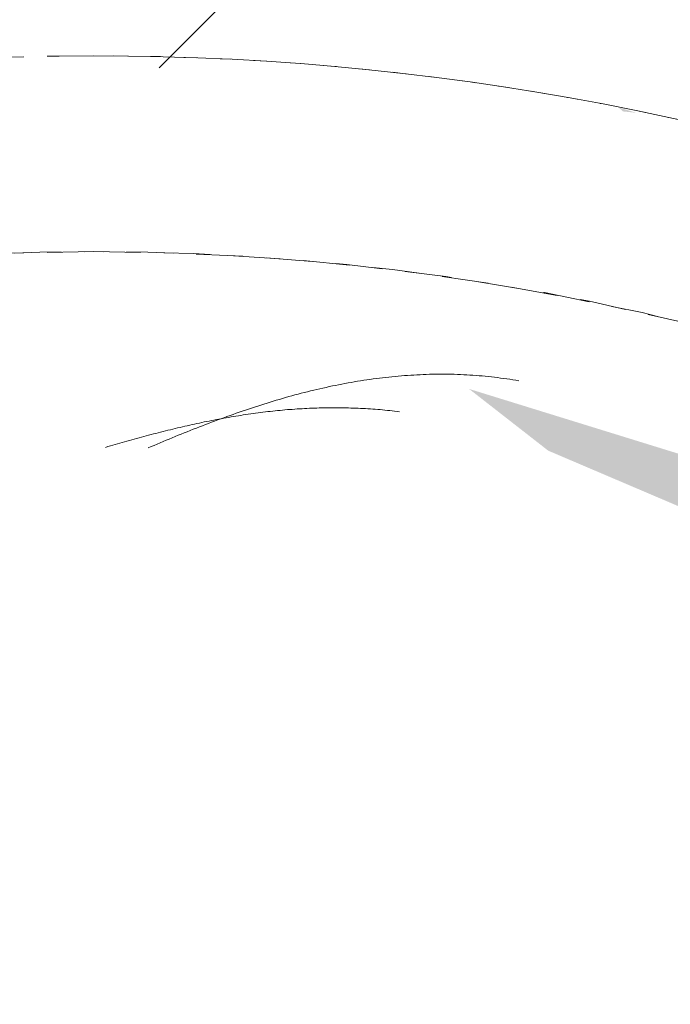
# Model space of a CAD drawing. Header units: millimetres. Extents: x 16156 to 91527, y 4646 to 113494.
# Tile 136 of 210: x 30067 to 30133, y 72412 to 72512. Entities that reach past the tile are written whole.
import ezdxf

# ---------------------------------------------------------------- set-up
doc = ezdxf.new("R2010")
doc.units = ezdxf.units.MM
doc.linetypes.add('ARC Demolished', pattern=[7.14375, 4.7625, -2.38125])
for name, color, linetype, lineweight in [('A--AR9__AlgVoorz', 1, 'Continuous', 9), ('A--L74__VasteSanitaireVoorz', 1, 'ARC Demolished', 9), ('A--L82__LosseGebruikersInvent', 1, 'ARC Demolished', 9)]:
    doc.layers.add(name, color=color, linetype=linetype, lineweight=lineweight)
pattern_1 = [(45, (0, 0), (-212.132, 212.132), [])]
pattern_2 = [(135, (72233.56, -30074.26), (-212.132, -212.132), [])]

# ---------------------------------------------------------------- blocks, each defined once
blk = doc.blocks.new('FP_183-AB-Begane grond - slooptekening')
at = {"layer": 'A--L82__LosseGebruikersInvent', "color": 240, "linetype": 'Continuous'}
for p, q in [((30104.73, 72475.78), (30104.41, 72475.74)), ((30104.73, 72475.78), (30104.41, 72475.74)), ((30105.05, 72475.81), (30104.73, 72475.78)), ((30105.05, 72475.81), (30104.73, 72475.78)), ((30105.37, 72475.84), (30105.05, 72475.81)), ((30105.37, 72475.84), (30105.05, 72475.81)), ((30105.69, 72475.86), (30105.37, 72475.84)), ((30105.69, 72475.86), (30105.37, 72475.84)), ((30106.01, 72475.89), (30105.69, 72475.86)), ((30106.01, 72475.89), (30105.69, 72475.86)), ((30106.33, 72475.91), (30106.01, 72475.89)), ((30106.33, 72475.91), (30106.01, 72475.89)), ((30106.65, 72475.93), (30106.33, 72475.91)), ((30106.65, 72475.93), (30106.33, 72475.91)), ((30106.96, 72475.95), (30106.65, 72475.93)), ((30106.96, 72475.95), (30106.65, 72475.93)), ((30107.28, 72475.97), (30106.96, 72475.95)), ((30107.28, 72475.97), (30106.96, 72475.95)), ((30107.6, 72475.98), (30107.28, 72475.97)), ((30107.6, 72475.98), (30107.28, 72475.97)), ((30107.92, 72476), (30107.6, 72475.98)), ((30107.92, 72476), (30107.6, 72475.98)), ((30108.24, 72476.01), (30107.92, 72476)), ((30108.24, 72476.01), (30107.92, 72476)), ((30108.56, 72476.02), (30108.24, 72476.01)), ((30108.56, 72476.02), (30108.24, 72476.01)), ((30108.88, 72476.02), (30108.56, 72476.02)), ((30108.88, 72476.02), (30108.56, 72476.02)), ((30109.2, 72476.03), (30108.88, 72476.02)), ((30109.2, 72476.03), (30108.88, 72476.02)), ((30109.52, 72476.03), (30109.2, 72476.03)), ((30109.52, 72476.03), (30109.2, 72476.03)), ((30109.83, 72476.03), (30109.52, 72476.03)), ((30109.83, 72476.03), (30109.52, 72476.03)), ((30110.15, 72476.03), (30109.83, 72476.03)), ((30110.15, 72476.03), (30109.83, 72476.03)), ((30110.47, 72476.03), (30110.15, 72476.03)), ((30110.47, 72476.03), (30110.15, 72476.03)), ((30110.79, 72476.02), (30110.47, 72476.03)), ((30110.79, 72476.02), (30110.47, 72476.03)), ((30111.1, 72476.02), (30110.79, 72476.02)), ((30111.1, 72476.02), (30110.79, 72476.02)), ((30111.42, 72476.01), (30111.1, 72476.02)), ((30111.42, 72476.01), (30111.1, 72476.02)), ((30111.74, 72475.99), (30111.42, 72476.01)), ((30111.74, 72475.99), (30111.42, 72476.01)), ((30112.06, 72475.98), (30111.74, 72475.99)), ((30112.06, 72475.98), (30111.74, 72475.99)), ((30112.37, 72475.96), (30112.06, 72475.98)), ((30112.37, 72475.96), (30112.06, 72475.98)), ((30112.69, 72475.94), (30112.37, 72475.96)), ((30112.69, 72475.94), (30112.37, 72475.96)), ((30113, 72475.92), (30112.69, 72475.94)), ((30113, 72475.92), (30112.69, 72475.94)), ((30113.32, 72475.9), (30113, 72475.92)), ((30113.32, 72475.9), (30113, 72475.92)), ((30113.63, 72475.88), (30113.32, 72475.9)), ((30113.63, 72475.88), (30113.32, 72475.9)), ((30113.95, 72475.85), (30113.63, 72475.88)), ((30113.95, 72475.85), (30113.63, 72475.88)), ((30114.26, 72475.82), (30113.95, 72475.85)), ((30114.26, 72475.82), (30113.95, 72475.85)), ((30114.58, 72475.79), (30114.26, 72475.82)), ((30114.58, 72475.79), (30114.26, 72475.82)), ((30114.89, 72475.76), (30114.58, 72475.79)), ((30114.89, 72475.76), (30114.58, 72475.79)), ((30115.21, 72475.72), (30114.89, 72475.76)), ((30115.21, 72475.72), (30114.89, 72475.76)), ((30098.32, 72474.76), (30098, 72474.69)), ((30098.32, 72474.76), (30098, 72474.69)), ((30098.64, 72474.83), (30098.32, 72474.76)), ((30098.64, 72474.83), (30098.32, 72474.76)), ((30098.96, 72474.89), (30098.64, 72474.83)), ((30098.96, 72474.89), (30098.64, 72474.83)), ((30099.28, 72474.96), (30098.96, 72474.89)), ((30099.28, 72474.96), (30098.96, 72474.89)), ((30099.6, 72475.02), (30099.28, 72474.96)), ((30099.6, 72475.02), (30099.28, 72474.96)), ((30099.92, 72475.08), (30099.6, 72475.02)), ((30099.92, 72475.08), (30099.6, 72475.02)), ((30100.24, 72475.14), (30099.92, 72475.08)), ((30100.24, 72475.14), (30099.92, 72475.08)), ((30100.56, 72475.2), (30100.24, 72475.14)), ((30100.56, 72475.2), (30100.24, 72475.14)), ((30100.88, 72475.25), (30100.56, 72475.2)), ((30100.88, 72475.25), (30100.56, 72475.2)), ((30101.2, 72475.31), (30100.88, 72475.25)), ((30101.2, 72475.31), (30100.88, 72475.25)), ((30101.52, 72475.36), (30101.2, 72475.31)), ((30101.52, 72475.36), (30101.2, 72475.31)), ((30101.84, 72475.41), (30101.52, 72475.36)), ((30101.84, 72475.41), (30101.52, 72475.36)), ((30102.16, 72475.46), (30101.84, 72475.41)), ((30102.16, 72475.46), (30101.84, 72475.41)), ((30102.48, 72475.5), (30102.16, 72475.46)), ((30102.48, 72475.5), (30102.16, 72475.46)), ((30102.81, 72475.55), (30102.48, 72475.5)), ((30102.81, 72475.55), (30102.48, 72475.5)), ((30103.13, 72475.59), (30102.81, 72475.55)), ((30103.13, 72475.59), (30102.81, 72475.55)), ((30103.45, 72475.63), (30103.13, 72475.59)), ((30103.45, 72475.63), (30103.13, 72475.59)), ((30103.77, 72475.67), (30103.45, 72475.63)), ((30103.77, 72475.67), (30103.45, 72475.63)), ((30104.09, 72475.71), (30103.77, 72475.67)), ((30104.09, 72475.71), (30103.77, 72475.67)), ((30104.41, 72475.74), (30104.09, 72475.71)), ((30104.41, 72475.74), (30104.09, 72475.71)), ((30115.52, 72475.68), (30115.21, 72475.72)), ((30115.52, 72475.68), (30115.21, 72475.72)), ((30115.83, 72475.64), (30115.52, 72475.68)), ((30115.83, 72475.64), (30115.52, 72475.68)), ((30116.15, 72475.6), (30115.83, 72475.64)), ((30116.15, 72475.6), (30115.83, 72475.64)), ((30116.46, 72475.56), (30116.15, 72475.6)), ((30116.46, 72475.56), (30116.15, 72475.6)), ((30116.77, 72475.51), (30116.46, 72475.56)), ((30116.77, 72475.51), (30116.46, 72475.56)), ((30117.08, 72475.46), (30116.77, 72475.51)), ((30117.08, 72475.46), (30116.77, 72475.51)), ((30117.39, 72475.41), (30117.08, 72475.46)), ((30117.39, 72475.41), (30117.08, 72475.46)), ((30117.71, 72475.36), (30117.39, 72475.41)), ((30117.71, 72475.36), (30117.39, 72475.41)), ((30094.5, 72473.82), (30094.18, 72473.74)), ((30094.5, 72473.82), (30094.18, 72473.74)), ((30094.81, 72473.91), (30094.5, 72473.82)), ((30094.81, 72473.91), (30094.5, 72473.82)), ((30095.13, 72474), (30094.81, 72473.91)), ((30095.13, 72474), (30094.81, 72473.91)), ((30095.45, 72474.08), (30095.13, 72474)), ((30095.45, 72474.08), (30095.13, 72474)), ((30095.77, 72474.16), (30095.45, 72474.08)), ((30095.77, 72474.16), (30095.45, 72474.08)), ((30096.09, 72474.24), (30095.77, 72474.16)), ((30096.09, 72474.24), (30095.77, 72474.16)), ((30096.41, 72474.32), (30096.09, 72474.24)), ((30096.41, 72474.32), (30096.09, 72474.24)), ((30096.73, 72474.4), (30096.41, 72474.32)), ((30096.73, 72474.4), (30096.41, 72474.32)), ((30097.05, 72474.47), (30096.73, 72474.4)), ((30097.05, 72474.47), (30096.73, 72474.4)), ((30097.37, 72474.55), (30097.05, 72474.47)), ((30097.37, 72474.55), (30097.05, 72474.47)), ((30097.68, 72474.62), (30097.37, 72474.55)), ((30097.68, 72474.62), (30097.37, 72474.55)), ((30098, 72474.69), (30097.68, 72474.62)), ((30098, 72474.69), (30097.68, 72474.62)), ((30091.01, 72472.78), (30090.69, 72472.68)), ((30091.01, 72472.78), (30090.69, 72472.68)), ((30091.32, 72472.88), (30091.01, 72472.78)), ((30091.32, 72472.88), (30091.01, 72472.78)), ((30091.64, 72472.98), (30091.32, 72472.88)), ((30091.64, 72472.98), (30091.32, 72472.88)), ((30091.96, 72473.08), (30091.64, 72472.98)), ((30091.96, 72473.08), (30091.64, 72472.98)), ((30092.27, 72473.18), (30091.96, 72473.08)), ((30092.27, 72473.18), (30091.96, 72473.08)), ((30092.59, 72473.28), (30092.27, 72473.18)), ((30092.59, 72473.28), (30092.27, 72473.18)), ((30092.91, 72473.37), (30092.59, 72473.28)), ((30092.91, 72473.37), (30092.59, 72473.28)), ((30093.23, 72473.46), (30092.91, 72473.37)), ((30093.23, 72473.46), (30092.91, 72473.37)), ((30093.54, 72473.56), (30093.23, 72473.46)), ((30093.54, 72473.56), (30093.23, 72473.46)), ((30093.86, 72473.65), (30093.54, 72473.56)), ((30093.86, 72473.65), (30093.54, 72473.56)), ((30094.18, 72473.74), (30093.86, 72473.65)), ((30094.18, 72473.74), (30093.86, 72473.65)), ((30088.18, 72471.82), (30087.86, 72471.71)), ((30088.18, 72471.82), (30087.86, 72471.71)), ((30088.49, 72471.93), (30088.18, 72471.82)), ((30088.49, 72471.93), (30088.18, 72471.82)), ((30088.8, 72472.04), (30088.49, 72471.93)), ((30088.8, 72472.04), (30088.49, 72471.93)), ((30089.12, 72472.15), (30088.8, 72472.04)), ((30089.12, 72472.15), (30088.8, 72472.04)), ((30089.43, 72472.26), (30089.12, 72472.15)), ((30089.43, 72472.26), (30089.12, 72472.15)), ((30089.75, 72472.37), (30089.43, 72472.26)), ((30089.75, 72472.37), (30089.43, 72472.26)), ((30090.06, 72472.47), (30089.75, 72472.37)), ((30090.06, 72472.47), (30089.75, 72472.37)), ((30090.38, 72472.58), (30090.06, 72472.47)), ((30090.38, 72472.58), (30090.06, 72472.47)), ((30090.69, 72472.68), (30090.38, 72472.58)), ((30090.69, 72472.68), (30090.38, 72472.58)), ((30085.37, 72470.77), (30085.05, 72470.65)), ((30085.37, 72470.77), (30085.05, 72470.65)), ((30085.68, 72470.89), (30085.37, 72470.77)), ((30085.68, 72470.89), (30085.37, 72470.77)), ((30085.99, 72471.01), (30085.68, 72470.89)), ((30085.99, 72471.01), (30085.68, 72470.89)), ((30086.3, 72471.13), (30085.99, 72471.01)), ((30086.3, 72471.13), (30085.99, 72471.01)), ((30086.61, 72471.25), (30086.3, 72471.13)), ((30086.61, 72471.25), (30086.3, 72471.13)), ((30086.92, 72471.36), (30086.61, 72471.25)), ((30086.92, 72471.36), (30086.61, 72471.25)), ((30087.24, 72471.48), (30086.92, 72471.36)), ((30087.24, 72471.48), (30086.92, 72471.36)), ((30087.55, 72471.59), (30087.24, 72471.48)), ((30087.55, 72471.59), (30087.24, 72471.48)), ((30087.86, 72471.71), (30087.55, 72471.59)), ((30087.86, 72471.71), (30087.55, 72471.59)), ((30082.89, 72469.79), (30082.58, 72469.66)), ((30082.89, 72469.79), (30082.58, 72469.66)), ((30083.2, 72469.91), (30082.89, 72469.79)), ((30083.2, 72469.91), (30082.89, 72469.79)), ((30083.51, 72470.04), (30083.2, 72469.91)), ((30083.51, 72470.04), (30083.2, 72469.91)), ((30083.81, 72470.16), (30083.51, 72470.04)), ((30083.81, 72470.16), (30083.51, 72470.04)), ((30084.12, 72470.28), (30083.81, 72470.16)), ((30084.12, 72470.28), (30083.81, 72470.16)), ((30084.43, 72470.41), (30084.12, 72470.28)), ((30084.43, 72470.41), (30084.12, 72470.28)), ((30084.74, 72470.53), (30084.43, 72470.41)), ((30084.74, 72470.53), (30084.43, 72470.41)), ((30085.05, 72470.65), (30084.74, 72470.53)), ((30085.05, 72470.65), (30084.74, 72470.53)), ((30080.43, 72468.76), (30080.13, 72468.63)), ((30080.43, 72468.76), (30080.13, 72468.63)), ((30080.74, 72468.89), (30080.43, 72468.76)), ((30080.74, 72468.89), (30080.43, 72468.76)), ((30081.04, 72469.02), (30080.74, 72468.89)), ((30081.04, 72469.02), (30080.74, 72468.89)), ((30081.35, 72469.15), (30081.04, 72469.02)), ((30081.35, 72469.15), (30081.04, 72469.02)), ((30081.66, 72469.28), (30081.35, 72469.15)), ((30081.66, 72469.28), (30081.35, 72469.15)), ((30081.96, 72469.4), (30081.66, 72469.28)), ((30081.96, 72469.4), (30081.66, 72469.28)), ((30082.27, 72469.53), (30081.96, 72469.4)), ((30082.27, 72469.53), (30081.96, 72469.4)), ((30082.58, 72469.66), (30082.27, 72469.53)), ((30082.58, 72469.66), (30082.27, 72469.53)), ((30080.13, 72468.63), (30079.82, 72468.5)), ((30080.13, 72468.63), (30079.82, 72468.5))]:
    blk.add_line(p, q, dxfattribs=at)
blk = doc.blocks.new('FP_188-AB-Begane grond - slooptekening')
at = {"layer": 'A--L74__VasteSanitaireVoorz', "flags": 128}
blk.add_lwpolyline([(-255, 0), (-254.8, 10.2), (-254.18, 20.38), (-253.17, 30.53), (-251.74, 40.63), (-249.92, 50.66), (-247.69, 60.61), (-245.07, 70.47), (-242.06, 80.21), (-238.65, 89.83), (-234.87, 99.3), (-230.71, 108.61), (-226.18, 117.75), (-221.29, 126.7), (-216.05, 135.45), (-210.46, 143.98), (-204.53, 152.28), (-198.28, 160.34), (-191.71, 168.14), (-184.83, 175.67), (-177.66, 182.93), (-170.2, 189.88), (-162.47, 196.54), (-154.48, 202.88), (-146.25, 208.89), (-137.78, 214.58), (-129.09, 219.91), (-120.19, 224.9), (-111.1, 229.53), (-101.83, 233.78), (-92.4, 237.67), (-82.82, 241.17), (-73.11, 244.29), (-63.28, 247.02), (-53.36, 249.36), (-43.34, 251.29), (-33.26, 252.82), (-23.12, 253.95), (-12.95, 254.67), (-2.75, 254.99), (7.45, 254.89), (17.63, 254.39), (27.79, 253.48), (37.91, 252.17), (47.96, 250.45), (57.94, 248.33), (67.82, 245.82), (77.6, 242.91), (87.25, 239.61), (96.76, 235.93), (106.12, 231.87), (115.3, 227.44), (124.31, 222.65), (133.11, 217.5), (141.7, 212), (150.07, 206.17), (158.19, 200), (166.06, 193.51), (173.67, 186.72), (181, 179.62), (188.04, 172.24), (194.77, 164.59), (201.2, 156.67), (207.3, 148.49), (213.08, 140.09), (218.51, 131.45), (223.59, 122.61), (228.31, 113.57), (232.67, 104.35), (236.66, 94.96), (240.27, 85.42), (243.49, 75.75), (246.32, 65.95), (248.76, 56.04), (250.81, 46.05), (252.45, 35.99), (253.69, 25.86), (254.52, 15.7), (254.94, 5.51), (255, 0)], dxfattribs=at)
blk = doc.blocks.new('FP_189-AB-Begane grond - slooptekening')
at = {"layer": 'A--L74__VasteSanitaireVoorz', "flags": 128}
blk.add_lwpolyline([(255, 0), (254.8, -10.2), (254.18, -20.38), (253.17, -30.53), (251.74, -40.63), (249.92, -50.66), (247.69, -60.61), (245.07, -70.47), (242.06, -80.21), (238.65, -89.83), (234.87, -99.3), (230.71, -108.61), (226.18, -117.75), (221.29, -126.7), (216.05, -135.45), (210.46, -143.98), (204.53, -152.28), (198.28, -160.34), (191.71, -168.14), (184.83, -175.67), (177.66, -182.93), (170.2, -189.88), (162.47, -196.54), (154.48, -202.88), (146.25, -208.89), (137.78, -214.58), (129.09, -219.91), (120.19, -224.9), (111.1, -229.53), (101.83, -233.78), (92.4, -237.67), (82.82, -241.17), (73.11, -244.29), (63.28, -247.02), (53.36, -249.36), (43.34, -251.29), (33.26, -252.82), (23.12, -253.95), (12.95, -254.67), (2.75, -254.99), (-7.45, -254.89), (-17.63, -254.39), (-27.79, -253.48), (-37.91, -252.17), (-47.96, -250.45), (-57.94, -248.33), (-67.82, -245.82), (-77.6, -242.91), (-87.25, -239.61), (-96.76, -235.93), (-106.12, -231.87), (-115.3, -227.44), (-124.31, -222.65), (-133.11, -217.5), (-141.7, -212), (-150.07, -206.17), (-158.19, -200), (-166.06, -193.51), (-173.67, -186.72), (-181, -179.62), (-188.04, -172.24), (-194.77, -164.59), (-201.2, -156.67), (-207.3, -148.49), (-213.08, -140.09), (-218.51, -131.45), (-223.59, -122.61), (-228.31, -113.57), (-232.67, -104.35), (-236.66, -94.96), (-240.27, -85.42), (-243.49, -75.75), (-246.32, -65.95), (-248.76, -56.04), (-250.81, -46.05), (-252.45, -35.99), (-253.69, -25.86), (-254.52, -15.7), (-254.94, -5.51), (-255, 0)], dxfattribs=at)
blk = doc.blocks.new('FP_190-AB-Begane grond - slooptekening')
at = {"layer": 'A--L74__VasteSanitaireVoorz', "color": 240, "linetype": 'Continuous'}
for p, q in [((-238.63, 31.24), (-238.66, 30.99)), ((-238.63, 31.24), (-238.66, 30.99)), ((-238.75, 30.25), (-238.77, 30)), ((-238.75, 30.25), (-238.77, 30)), ((-238.72, 30.5), (-238.75, 30.25)), ((-238.72, 30.5), (-238.75, 30.25)), ((-238.69, 30.74), (-238.72, 30.5)), ((-238.69, 30.74), (-238.72, 30.5)), ((-238.66, 30.99), (-238.69, 30.74)), ((-238.66, 30.99), (-238.69, 30.74)), ((-238.85, 29.26), (-238.87, 29.01)), ((-238.85, 29.26), (-238.87, 29.01)), ((-238.82, 29.51), (-238.85, 29.26)), ((-238.82, 29.51), (-238.85, 29.26)), ((-238.8, 29.75), (-238.82, 29.51)), ((-238.8, 29.75), (-238.82, 29.51)), ((-238.77, 30), (-238.8, 29.75)), ((-238.77, 30), (-238.8, 29.75)), ((-238.92, 28.27), (-238.94, 28.02)), ((-238.92, 28.27), (-238.94, 28.02)), ((-238.91, 28.51), (-238.92, 28.27)), ((-238.91, 28.51), (-238.92, 28.27)), ((-238.89, 28.76), (-238.91, 28.51)), ((-238.89, 28.76), (-238.91, 28.51)), ((-238.87, 29.01), (-238.89, 28.76)), ((-238.87, 29.01), (-238.89, 28.76)), ((-238.98, 27.27), (-238.99, 27.02)), ((-238.98, 27.27), (-238.99, 27.02)), ((-238.97, 27.52), (-238.98, 27.27)), ((-238.97, 27.52), (-238.98, 27.27)), ((-238.96, 27.77), (-238.97, 27.52)), ((-238.96, 27.77), (-238.97, 27.52)), ((-238.94, 28.02), (-238.96, 27.77)), ((-238.94, 28.02), (-238.96, 27.77)), ((-239.02, 26.28), (-239.03, 26.03)), ((-239.02, 26.28), (-239.03, 26.03)), ((-239.01, 26.77), (-239.02, 26.52)), ((-239.01, 26.77), (-239.02, 26.52)), ((-239.02, 26.52), (-239.02, 26.28)), ((-239.02, 26.52), (-239.02, 26.28)), ((-238.99, 27.02), (-239.01, 26.77)), ((-238.99, 27.02), (-239.01, 26.77)), ((-239.04, 25.53), (-239.05, 25.28)), ((-239.04, 25.53), (-239.05, 25.28)), ((-239.05, 25.28), (-239.05, 25.03)), ((-239.05, 25.28), (-239.05, 25.03)), ((-239.03, 26.03), (-239.04, 25.78)), ((-239.03, 26.03), (-239.04, 25.78)), ((-239.04, 25.78), (-239.04, 25.53)), ((-239.04, 25.78), (-239.04, 25.53)), ((-239.05, 25.03), (-239.05, 24.78)), ((-239.05, 25.03), (-239.05, 24.78)), ((-239.05, 24.78), (-239.05, 24.53)), ((-239.05, 24.78), (-239.05, 24.53)), ((-239.05, 24.53), (-239.05, 24.28)), ((-239.05, 24.53), (-239.05, 24.28)), ((-239.05, 24.28), (-239.05, 24.03)), ((-239.05, 24.28), (-239.05, 24.03)), ((-239.05, 24.03), (-239.04, 23.78)), ((-239.05, 24.03), (-239.04, 23.78)), ((-239.04, 23.78), (-239.04, 23.53)), ((-239.04, 23.78), (-239.04, 23.53)), ((-239.04, 23.53), (-239.03, 23.28)), ((-239.04, 23.53), (-239.03, 23.28)), ((-239.03, 23.28), (-239.03, 23.03)), ((-239.03, 23.28), (-239.03, 23.03)), ((-239.03, 23.03), (-239.02, 22.78)), ((-239.03, 23.03), (-239.02, 22.78)), ((-239.02, 22.78), (-239.01, 22.53)), ((-239.02, 22.78), (-239.01, 22.53)), ((-239.01, 22.53), (-239, 22.28)), ((-239.01, 22.53), (-239, 22.28)), ((-239, 22.28), (-238.99, 22.03)), ((-239, 22.28), (-238.99, 22.03)), ((-238.99, 22.03), (-238.98, 21.78)), ((-238.99, 22.03), (-238.98, 21.78)), ((-238.98, 21.78), (-238.97, 21.53)), ((-238.98, 21.78), (-238.97, 21.53)), ((-238.97, 21.53), (-238.95, 21.28)), ((-238.97, 21.53), (-238.95, 21.28)), ((-238.95, 21.28), (-238.94, 21.03)), ((-238.95, 21.28), (-238.94, 21.03)), ((-238.94, 21.03), (-238.92, 20.78)), ((-238.94, 21.03), (-238.92, 20.78)), ((-238.92, 20.78), (-238.9, 20.53)), ((-238.92, 20.78), (-238.9, 20.53)), ((-238.9, 20.53), (-238.88, 20.28)), ((-238.9, 20.53), (-238.88, 20.28)), ((-238.88, 20.28), (-238.87, 20.03)), ((-238.88, 20.28), (-238.87, 20.03)), ((-238.87, 20.03), (-238.85, 19.78)), ((-238.87, 20.03), (-238.85, 19.78)), ((-238.85, 19.78), (-238.82, 19.53)), ((-238.85, 19.78), (-238.82, 19.53)), ((-238.82, 19.53), (-238.8, 19.28)), ((-238.82, 19.53), (-238.8, 19.28)), ((-238.8, 19.28), (-238.78, 19.03)), ((-238.8, 19.28), (-238.78, 19.03)), ((-238.78, 19.03), (-238.75, 18.78)), ((-238.78, 19.03), (-238.75, 18.78)), ((-238.75, 18.78), (-238.73, 18.53)), ((-238.75, 18.78), (-238.73, 18.53)), ((-238.73, 18.53), (-238.7, 18.28)), ((-238.73, 18.53), (-238.7, 18.28)), ((-238.7, 18.28), (-238.67, 18.03)), ((-238.7, 18.28), (-238.67, 18.03)), ((-238.67, 18.03), (-238.65, 17.78)), ((-238.67, 18.03), (-238.65, 17.78)), ((-238.65, 17.78), (-238.62, 17.53)), ((-238.65, 17.78), (-238.62, 17.53)), ((-238.62, 17.53), (-238.59, 17.28)), ((-238.62, 17.53), (-238.59, 17.28)), ((-238.59, 17.28), (-238.55, 17.03)), ((-238.59, 17.28), (-238.55, 17.03)), ((-238.55, 17.03), (-238.52, 16.78)), ((-238.55, 17.03), (-238.52, 16.78)), ((-238.52, 16.78), (-238.49, 16.53)), ((-238.52, 16.78), (-238.49, 16.53)), ((-238.49, 16.53), (-238.45, 16.28)), ((-238.49, 16.53), (-238.45, 16.28)), ((-238.45, 16.28), (-238.42, 16.03)), ((-238.45, 16.28), (-238.42, 16.03)), ((-238.42, 16.03), (-238.38, 15.78)), ((-238.42, 16.03), (-238.38, 15.78)), ((-238.38, 15.78), (-238.35, 15.53)), ((-238.38, 15.78), (-238.35, 15.53)), ((-238.35, 15.53), (-238.31, 15.28)), ((-238.35, 15.53), (-238.31, 15.28)), ((-238.31, 15.28), (-238.27, 15.03)), ((-238.31, 15.28), (-238.27, 15.03)), ((-238.27, 15.03), (-238.23, 14.78)), ((-238.27, 15.03), (-238.23, 14.78)), ((-238.23, 14.78), (-238.19, 14.53)), ((-238.23, 14.78), (-238.19, 14.53)), ((-238.19, 14.53), (-238.15, 14.28)), ((-238.19, 14.53), (-238.15, 14.28)), ((-238.15, 14.28), (-238.11, 14.03)), ((-238.15, 14.28), (-238.11, 14.03)), ((-238.11, 14.03), (-238.06, 13.78)), ((-238.11, 14.03), (-238.06, 13.78)), ((-238.06, 13.78), (-238.02, 13.53)), ((-238.06, 13.78), (-238.02, 13.53)), ((-238.02, 13.53), (-237.97, 13.28)), ((-238.02, 13.53), (-237.97, 13.28)), ((-237.97, 13.28), (-237.93, 13.03)), ((-237.97, 13.28), (-237.93, 13.03)), ((-237.93, 13.03), (-237.88, 12.78)), ((-237.93, 13.03), (-237.88, 12.78)), ((-237.88, 12.78), (-237.83, 12.53)), ((-237.88, 12.78), (-237.83, 12.53)), ((-237.83, 12.53), (-237.79, 12.28)), ((-237.83, 12.53), (-237.79, 12.28)), ((-237.79, 12.28), (-237.74, 12.03)), ((-237.79, 12.28), (-237.74, 12.03)), ((-237.74, 12.03), (-237.69, 11.79)), ((-237.74, 12.03), (-237.69, 11.79)), ((-237.69, 11.79), (-237.64, 11.54)), ((-237.69, 11.79), (-237.64, 11.54)), ((-237.64, 11.54), (-237.59, 11.29)), ((-237.64, 11.54), (-237.59, 11.29)), ((-237.59, 11.29), (-237.54, 11.04)), ((-237.59, 11.29), (-237.54, 11.04)), ((-237.54, 11.04), (-237.48, 10.79)), ((-237.54, 11.04), (-237.48, 10.79)), ((-237.48, 10.79), (-237.43, 10.54)), ((-237.48, 10.79), (-237.43, 10.54)), ((-237.43, 10.54), (-237.38, 10.3)), ((-237.43, 10.54), (-237.38, 10.3)), ((-237.38, 10.3), (-237.32, 10.05)), ((-237.38, 10.3), (-237.32, 10.05)), ((-237.32, 10.05), (-237.27, 9.8)), ((-237.32, 10.05), (-237.27, 9.8)), ((-237.27, 9.8), (-237.21, 9.55)), ((-237.27, 9.8), (-237.21, 9.55)), ((-237.21, 9.55), (-237.15, 9.3)), ((-237.21, 9.55), (-237.15, 9.3)), ((-237.15, 9.3), (-237.1, 9.06)), ((-237.15, 9.3), (-237.1, 9.06)), ((-237.1, 9.06), (-237.04, 8.81)), ((-237.1, 9.06), (-237.04, 8.81)), ((-237.04, 8.81), (-236.98, 8.56)), ((-237.04, 8.81), (-236.98, 8.56)), ((-236.98, 8.56), (-236.92, 8.31)), ((-236.98, 8.56), (-236.92, 8.31)), ((-236.92, 8.31), (-236.86, 8.07)), ((-236.92, 8.31), (-236.86, 8.07)), ((-236.86, 8.07), (-236.8, 7.82)), ((-236.86, 8.07), (-236.8, 7.82)), ((-236.8, 7.82), (-236.74, 7.57)), ((-236.8, 7.82), (-236.74, 7.57)), ((-236.74, 7.57), (-236.68, 7.33)), ((-236.74, 7.57), (-236.68, 7.33)), ((-236.68, 7.33), (-236.62, 7.08)), ((-236.68, 7.33), (-236.62, 7.08)), ((-236.62, 7.08), (-236.56, 6.83)), ((-236.62, 7.08), (-236.56, 6.83)), ((-236.56, 6.83), (-236.49, 6.59)), ((-236.56, 6.83), (-236.49, 6.59)), ((-236.49, 6.59), (-236.43, 6.34)), ((-236.49, 6.59), (-236.43, 6.34)), ((-236.43, 6.34), (-236.37, 6.09)), ((-236.43, 6.34), (-236.37, 6.09)), ((-236.37, 6.09), (-236.3, 5.85)), ((-236.37, 6.09), (-236.3, 5.85)), ((-236.3, 5.85), (-236.24, 5.6)), ((-236.3, 5.85), (-236.24, 5.6)), ((-236.24, 5.6), (-236.17, 5.36)), ((-236.24, 5.6), (-236.17, 5.36)), ((-236.17, 5.36), (-236.1, 5.11)), ((-236.17, 5.36), (-236.1, 5.11)), ((-236.1, 5.11), (-236.04, 4.86)), ((-236.1, 5.11), (-236.04, 4.86)), ((-236.04, 4.86), (-235.97, 4.62)), ((-236.04, 4.86), (-235.97, 4.62)), ((-235.97, 4.62), (-235.9, 4.37)), ((-235.97, 4.62), (-235.9, 4.37)), ((-235.9, 4.37), (-235.84, 4.13)), ((-235.9, 4.37), (-235.84, 4.13)), ((-235.84, 4.13), (-235.77, 3.88)), ((-235.84, 4.13), (-235.77, 3.88)), ((-235.77, 3.88), (-235.7, 3.64)), ((-235.77, 3.88), (-235.7, 3.64)), ((-235.7, 3.64), (-235.63, 3.39)), ((-235.7, 3.64), (-235.63, 3.39)), ((-235.63, 3.39), (-235.56, 3.15)), ((-235.63, 3.39), (-235.56, 3.15)), ((-235.56, 3.15), (-235.49, 2.91)), ((-235.56, 3.15), (-235.49, 2.91)), ((-235.49, 2.91), (-235.42, 2.66)), ((-235.49, 2.91), (-235.42, 2.66)), ((-235.42, 2.66), (-235.35, 2.42)), ((-235.42, 2.66), (-235.35, 2.42)), ((-235.35, 2.42), (-235.28, 2.17)), ((-235.35, 2.42), (-235.28, 2.17)), ((-235.28, 2.17), (-235.21, 1.93)), ((-235.28, 2.17), (-235.21, 1.93)), ((-235.21, 1.93), (-235.14, 1.69)), ((-235.21, 1.93), (-235.14, 1.69)), ((-235.14, 1.69), (-235.07, 1.44)), ((-235.14, 1.69), (-235.07, 1.44)), ((-235.07, 1.44), (-235, 1.2)), ((-235.07, 1.44), (-235, 1.2))]:
    blk.add_line(p, q, dxfattribs=at)
at = {"layer": 'A--L74__VasteSanitaireVoorz', "flags": 128}
blk.add_lwpolyline([(255, 0), (254.8, 10.2), (254.18, 20.38), (253.17, 30.53), (251.74, 40.63), (249.92, 50.66), (247.69, 60.61), (245.07, 70.47), (242.06, 80.21), (238.65, 89.83), (234.87, 99.3), (230.71, 108.61), (226.18, 117.75), (221.29, 126.7), (216.05, 135.45), (210.46, 143.98), (204.53, 152.28), (198.28, 160.34), (191.71, 168.14), (184.83, 175.67), (177.66, 182.93), (170.2, 189.88), (162.47, 196.54), (154.48, 202.88), (146.25, 208.89), (137.78, 214.58), (129.09, 219.91), (120.19, 224.9), (111.1, 229.53), (101.83, 233.78), (92.4, 237.67), (82.82, 241.17), (73.11, 244.29), (63.28, 247.02), (53.36, 249.36), (43.34, 251.29), (33.26, 252.82), (23.12, 253.95), (12.95, 254.67), (2.75, 254.99), (-7.45, 254.89), (-17.63, 254.39), (-27.79, 253.48), (-37.91, 252.17), (-47.96, 250.45), (-57.94, 248.33), (-67.82, 245.82), (-77.6, 242.91), (-87.25, 239.61), (-96.76, 235.93), (-106.12, 231.87), (-115.3, 227.44), (-124.31, 222.65), (-133.11, 217.5), (-141.7, 212), (-150.07, 206.17), (-158.19, 200), (-166.06, 193.51), (-173.67, 186.72), (-181, 179.62), (-188.04, 172.24), (-194.77, 164.59), (-201.2, 156.67), (-207.3, 148.49), (-213.08, 140.09), (-218.51, 131.45), (-223.59, 122.61), (-228.31, 113.57), (-232.67, 104.35), (-236.66, 94.96), (-240.27, 85.42), (-243.49, 75.75), (-246.32, 65.95), (-248.76, 56.04), (-250.81, 46.05), (-252.45, 35.99), (-253.69, 25.86), (-254.52, 15.7), (-254.94, 5.51), (-255, 0)], dxfattribs=at)
blk = doc.blocks.new('FP_191-AB-Begane grond - slooptekening')
at = {"layer": 'A--L74__VasteSanitaireVoorz', "flags": 128}
blk.add_lwpolyline([(-255, 0), (-254.8, -10.2), (-254.18, -20.38), (-253.17, -30.53), (-251.74, -40.63), (-249.92, -50.66), (-247.69, -60.61), (-245.07, -70.47), (-242.06, -80.21), (-238.65, -89.83), (-234.87, -99.3), (-230.71, -108.61), (-226.18, -117.75), (-221.29, -126.7), (-216.05, -135.45), (-210.46, -143.98), (-204.53, -152.28), (-198.28, -160.34), (-191.71, -168.14), (-184.83, -175.67), (-177.66, -182.93), (-170.2, -189.88), (-162.47, -196.54), (-154.48, -202.88), (-146.25, -208.89), (-137.78, -214.58), (-129.09, -219.91), (-120.19, -224.9), (-111.1, -229.53), (-101.83, -233.78), (-92.4, -237.67), (-82.82, -241.17), (-73.11, -244.29), (-63.28, -247.02), (-53.36, -249.36), (-43.34, -251.29), (-33.26, -252.82), (-23.12, -253.95), (-12.95, -254.67), (-2.75, -254.99), (7.45, -254.89), (17.63, -254.39), (27.79, -253.48), (37.91, -252.17), (47.96, -250.45), (57.94, -248.33), (67.82, -245.82), (77.6, -242.91), (87.25, -239.61), (96.76, -235.93), (106.12, -231.87), (115.3, -227.44), (124.31, -222.65), (133.11, -217.5), (141.7, -212), (150.07, -206.17), (158.19, -200), (166.06, -193.51), (173.67, -186.72), (181, -179.62), (188.04, -172.24), (194.77, -164.59), (201.2, -156.67), (207.3, -148.49), (213.08, -140.09), (218.51, -131.45), (223.59, -122.61), (228.31, -113.57), (232.67, -104.35), (236.66, -94.96), (240.27, -85.42), (243.49, -75.75), (246.32, -65.95), (248.76, -56.04), (250.81, -46.05), (252.45, -35.99), (253.69, -25.86), (254.52, -15.7), (254.94, -5.51), (255, 0)], dxfattribs=at)
blk = doc.blocks.new('74_PF_Sink Kitchen Round - Sink Kitchen Round-V187-AB-Begane grond - slooptekening')
at = {"layer": 'A--L74__VasteSanitaireVoorz'}
h = blk.add_hatch(dxfattribs=at)
h.set_pattern_fill('FP_33', color=256, style=0, pattern_type=2)
h.set_pattern_definition(pattern_2)
h.paths.add_polyline_path([(275, 0), (257.89, 91.36), (233.77, 142.09), (198.46, 188.32), (169.78, 214.7), (105.24, 252.52), (53.65, 268.2), (0, 273.49), (-53.65, 268.2), (-105.24, 252.52), (-152.78, 227.05), (-194.45, 192.77), (-237.16, 136.22), (-257.89, 91.36), (-269.72, 50.27), (-269.72, 0), (-258, 0), (-244.19, 78.79), (-222.48, 127.83), (-183.73, 179.41), (-145.11, 211.73), (-103.02, 235), (-77.88, 245.76), (0, 256.59), (57.1, 250.18), (105.24, 234.01), (157.05, 203.05), (194.45, 167.5), (224.99, 123.47), (247.35, 69.05), (254.07, 37.42), (258, 0), (269.72, 0)])
h = blk.add_hatch(dxfattribs=at)
h.set_pattern_fill('FP_33', color=256, style=0, pattern_type=2)
h.set_pattern_definition(pattern_2)
h.paths.add_polyline_path([(275, 0), (257.89, 91.36), (233.77, 142.09), (198.46, 188.32), (169.78, 214.7), (105.24, 252.52), (53.65, 268.2), (0, 273.49), (-53.65, 268.2), (-105.24, 252.52), (-152.78, 227.05), (-194.45, 192.77), (-237.16, 136.22), (-257.89, 91.36), (-269.72, 50.27), (-269.72, 0), (-258, 0), (-244.19, 78.79), (-222.48, 127.83), (-183.73, 179.41), (-145.11, 211.73), (-103.02, 235), (-77.88, 245.76), (0, 256.59), (57.1, 250.18), (105.24, 234.01), (157.05, 203.05), (194.45, 167.5), (224.99, 123.47), (247.35, 69.05), (254.07, 37.42), (258, 0), (269.72, 0)])
h = blk.add_hatch(dxfattribs=at)
h.set_pattern_fill('FP_33', color=256, style=0, pattern_type=2)
h.set_pattern_definition(pattern_2)
h.paths.add_polyline_path([(235, 0), (220.2, 77.75), (193.16, 131.51), (166.75, 163.5), (125.24, 197.1), (68.51, 223.43), (52.29, 229.11), (0, 175), (-17.32, 185), (-34.89, 208.38), (-60.01, 226.41), (-131.42, 193.22), (-170.37, 159.88), (-193.16, 131.51), (-220.2, 77.75), (-230.68, 38.36), (-229.11, 0), (229.11, 0)])
h.paths.add_polyline_path([(52.29, 229.11), (2.6, 229.11), (17.32, 215.23), (32.3, 221.17)])
h.paths.add_polyline_path([(0, 235), (-46.13, 226.66), (-10, 212.32), (-2.6, 229.11)])
h = blk.add_hatch(dxfattribs=at)
h.set_pattern_fill('FP_33', color=256, style=0, pattern_type=2)
h.set_pattern_definition(pattern_2)
h.paths.add_polyline_path([(235, 0), (220.2, 77.75), (193.16, 131.51), (166.75, 163.5), (125.24, 197.1), (68.51, 223.43), (52.29, 229.11), (0, 175), (-17.32, 185), (-34.89, 208.38), (-60.01, 226.41), (-131.42, 193.22), (-170.37, 159.88), (-193.16, 131.51), (-220.2, 77.75), (-230.68, 38.36), (-229.11, 0), (229.11, 0)])
h.paths.add_polyline_path([(52.29, 229.11), (2.6, 229.11), (17.32, 215.23), (32.3, 221.17)])
h.paths.add_polyline_path([(0, 235), (-46.13, 226.66), (-10, 212.32), (-2.6, 229.11)])
h = blk.add_hatch(dxfattribs=at)
h.set_pattern_fill('FP_33', color=256, style=0, pattern_type=2)
h.set_pattern_definition(pattern_2)
h.paths.add_polyline_path([(275, 0), (258, 0), (242.83, -82.98), (222.48, -127.83), (183.73, -179.41), (145.11, -211.73), (95.93, -238.16), (57.1, -250.18), (0, -256.59), (-34.89, -254.9), (-104.32, -234.42), (-159.85, -201.02), (-189.27, -173.26), (-222.48, -127.83), (-247.55, -68.45), (-254.43, -34.01), (-258, 0), (-275, 0), (-268.99, -57.18), (-233.74, -142.14), (-206.5, -179.39), (-159.85, -221.92), (-129, -241.94), (-79.73, -262.66), (-26.97, -273.49), (60.86, -266.67), (101.96, -253.98), (146.52, -231.6), (202.59, -183.73), (233.74, -142.14), (254.44, -101.96), (269.72, -50.27)])
h = blk.add_hatch(dxfattribs=at)
h.set_pattern_fill('FP_33', color=256, style=0, pattern_type=2)
h.set_pattern_definition(pattern_2)
h.paths.add_polyline_path([(275, 0), (258, 0), (242.83, -82.98), (222.48, -127.83), (183.73, -179.41), (145.11, -211.73), (95.93, -238.16), (57.1, -250.18), (0, -256.59), (-34.89, -254.9), (-104.32, -234.42), (-159.85, -201.02), (-189.27, -173.26), (-222.48, -127.83), (-247.55, -68.45), (-254.43, -34.01), (-258, 0), (-275, 0), (-268.99, -57.18), (-233.74, -142.14), (-206.5, -179.39), (-159.85, -221.92), (-129, -241.94), (-79.73, -262.66), (-26.97, -273.49), (60.86, -266.67), (101.96, -253.98), (146.52, -231.6), (202.59, -183.73), (233.74, -142.14), (254.44, -101.96), (269.72, -50.27)])
h = blk.add_hatch(dxfattribs=at)
h.set_pattern_fill('FP_33', color=256, style=0, pattern_type=2)
h.set_pattern_definition(pattern_2)
h.paths.add_polyline_path([(235, 0), (-235, 0), (-220.2, -77.75), (-196.89, -125.58), (-159.85, -170.4), (-121.67, -199.34), (-68.51, -223.43), (-34.89, -231.07), (28.75, -231.76), (79.73, -219.51), (131.42, -193.22), (167.03, -163.22), (193.37, -131.19), (220.06, -78.16), (229.11, -52.29)])
h = blk.add_hatch(dxfattribs=at)
h.set_pattern_fill('FP_33', color=256, style=0, pattern_type=2)
h.set_pattern_definition(pattern_2)
h.paths.add_polyline_path([(235, 0), (-235, 0), (-220.2, -77.75), (-196.89, -125.58), (-159.85, -170.4), (-121.67, -199.34), (-68.51, -223.43), (-34.89, -231.07), (28.75, -231.76), (79.73, -219.51), (131.42, -193.22), (167.03, -163.22), (193.37, -131.19), (220.06, -78.16), (229.11, -52.29)])
for start, end in [(0, 180), (180, 360)]:
    blk.add_arc((0, 0), 275, start, end, dxfattribs=at)
for name in ['FP_188-AB-Begane grond - slooptekening', 'FP_190-AB-Begane grond - slooptekening', 'FP_189-AB-Begane grond - slooptekening', 'FP_191-AB-Begane grond - slooptekening']:
    blk.add_blockref(name, (0, 0), dxfattribs=at)

msp = doc.modelspace()

# ---------------------------------------------------------------- hatches: boundary and pattern name
at = {"layer": 'A--AR9__AlgVoorz'}
h = msp.add_hatch(color=7, dxfattribs=at)
h.paths.add_polyline_path([(24712.26, 67643.44), (24717.26, 67688.44), (24802.26, 67688.44), (24802.26, 67643.44), (24717.26, 67643.44)])
h.paths.add_polyline_path([(26468.26, 67643.44), (26473.26, 67688.44), (26558.26, 67688.44), (26558.26, 67643.44), (26473.26, 67643.44)])
h.paths.add_polyline_path([(28224.26, 67643.44), (28229.26, 67688.44), (28314.26, 67688.44), (28314.26, 67643.44), (28229.26, 67643.44)])
h.paths.add_polyline_path([(22452.26, 67638.44), (30294.26, 67638.44), (30294.26, 67723.44), (30374.26, 67723.44), (30374.26, 74188.44), (22352.26, 74188.44), (22352.26, 73814.44), (22382.26, 73814.44), (22382.26, 72598.45), (22352.26, 72598.45), (22352.26, 71818.44), (22382.26, 71818.44), (22382.26, 70602.45), (22352.26, 70602.45), (22352.26, 70321.44), (22452.26, 70321.44), (22452.26, 70221.44), (22352.26, 70221.44), (22352.26, 67638.44), (22366.97, 67638.44)])
h.paths.add_polyline_path([(30304.26, 67638.44), (30374.26, 67643.44), (30366.36, 67713.44), (30304.26, 67713.44), (30304.26, 67671.07)])
h.paths.add_polyline_path([(23912.26, 67643.44), (23822.26, 67643.44), (23822.26, 67688.44), (23912.26, 67688.44), (23912.26, 67650.44)])
h.paths.add_polyline_path([(27419.26, 67643.44), (27334.26, 67643.44), (27334.26, 67688.44), (27424.26, 67688.44), (27424.26, 67643.44)])
h.paths.add_polyline_path([(25648.26, 67643.44), (25578.26, 67643.44), (25578.26, 67688.44), (25668.26, 67688.44), (25663.26, 67643.44)])
h.paths.add_polyline_path([(28209.26, 67648.44), (27439.26, 67650.44), (27419.26, 67698.44), (27404.26, 67698.44), (27404.26, 67728.44), (28244.26, 67726.44), (28244.26, 67698.44), (28224.26, 67698.44), (28209.26, 67650.44)])
h.paths.add_polyline_path([(24096.04, 67648.44), (23927.26, 67650.44), (23907.26, 67698.44), (23892.26, 67698.44), (23892.26, 67728.44), (24732.26, 67726.44), (24732.26, 67698.44), (24712.26, 67698.44), (24697.26, 67648.44), (24147.51, 67648.44)])
h.paths.add_polyline_path([(25813.27, 67648.44), (25683.26, 67650.44), (25663.26, 67698.44), (25648.26, 67698.44), (25648.26, 67728.44), (26488.26, 67726.44), (26488.26, 67698.44), (26468.26, 67698.44), (26453.26, 67648.44), (25829.76, 67648.44)])
h.paths.add_polyline_path([(30098.09, 67942.77), (30122.49, 67946.49), (30105.12, 67942.8)])
h.paths.add_polyline_path([(30236.79, 67947.44), (30217.79, 68200.82), (30211.63, 68200.82), (30194.73, 68205.35), (30186.88, 68193.88), (30184.71, 68188.44), (30177.21, 68182.01), (30203.79, 68171.54), (30216.85, 68176.07), (30231.88, 68003.76)])
h.paths.add_polyline_path([(30274.26, 67946.44), (30010.83, 67954.37), (29963.29, 67965.9), (29930.23, 67987.23), (29915.45, 68018.3), (29905.57, 68098.69), (29909.27, 68322.33), (29921.05, 68374.98), (29946.8, 68403.65), (29977.53, 68416.54), (30068.31, 68427.05), (30165.61, 68429.44), (30274.26, 68430.44), (30274.26, 68003.76)])
h.paths.add_polyline_path([(30059.71, 67983.05), (30135.31, 67992.76), (30155.39, 68012.86), (30162.46, 68041.47), (30166.4, 68168.74), (30157.06, 68064.3), (30145.28, 68016.66), (30121.06, 67995.43), (30059.71, 67990.55), (29991.78, 67996.95), (29962.21, 68015.67), (29946.8, 68056.12), (29942.99, 68081.64), (29939.29, 68210.66), (29946.8, 68320.77), (29966.88, 68364.17), (30011.87, 68383.66), (30087.21, 68385.62), (30121.06, 68381.46), (30151.9, 68349.17), (30157.49, 68288.07), (30151.7, 68370.16), (30124.85, 68388.04), (30087.6, 68393.11), (30006.1, 68390.21), (29965.98, 68375.15), (29953.35, 68361.75), (29938.32, 68314.68), (29935.17, 68288.07), (29934.74, 68098.69), (29942.99, 68041.86), (29960.45, 68006.89), (29982.13, 67992.59), (30010.83, 67985.81), (30032.21, 67983.77)])
h.paths.add_polyline_path([(30074.26, 68165.44), (30080.21, 68173.2), (30077.1, 68174.53), (30080.21, 68203.78), (30080.21, 68210.66), (30062.76, 68208.36), (30052.04, 68194.4), (30054.34, 68176.94), (30068.31, 68166.23)])
h.paths.add_polyline_path([(28297.63, 68629), (28248.76, 68629), (28248.76, 68929), (28548.76, 68929), (28548.76, 68629), (28531.12, 68629)])
h.paths.add_polyline_path([(24147.51, 68629), (24111.49, 68629), (24111.49, 68929), (24411.49, 68929), (24411.49, 68629), (24328.15, 68629)])
h.paths.add_polyline_path([(22362.26, 70231.44), (22442.26, 70231.44), (22442.26, 70311.44), (22362.26, 70311.44)])
h.paths.add_polyline_path([(30074.26, 70981.13), (29749.26, 70981.13), (29749.26, 73081.13), (30349.26, 73081.13), (30343.97, 70981.13), (30165.61, 70981.13)])
h.paths.add_polyline_path([(29909.7, 71458.54), (29899.64, 71482.13), (29862.53, 71524.31), (29862.53, 71510.94), (29882.53, 71487.28), (29902.29, 71466.37)])
h.paths.add_polyline_path([(30029.3, 71397.11), (29968.51, 71421.92), (29909.7, 71458.54), (29919.01, 71444.9), (29954.05, 71423.5), (30004.04, 71403.41), (30021.97, 71397.88)])
h.paths.add_polyline_path([(30074.26, 71398.31), (30050.08, 71403.65), (30062.18, 71399.22)])
h.paths.add_polyline_path([(30074.26, 71401.24), (30066.36, 71403.65), (30067.18, 71402.39)])
h.paths.add_polyline_path([(30152.98, 71413.23), (30191.37, 71428.44), (30154.02, 71413.66)])
h.paths.add_polyline_path([(30074.26, 71409.13), (30136.02, 71415.83), (30100.82, 71412.05), (30077.32, 71409.47)])
h.paths.add_polyline_path([(30021.85, 71409.75), (30016.96, 71415.52), (29980.48, 71423.5), (29994.28, 71415.52), (30020.97, 71409.89)])
h.paths.add_polyline_path([(30293.23, 71776.31), (30227.04, 71858.09), (30196.64, 71876.01), (30154.21, 71891.3), (30213.17, 71860.73), (30252.01, 71831.26), (30272.42, 71808.42), (30287.11, 71787.88), (30291.61, 71779.38)])
h.paths.add_polyline_path([(30165.62, 71410.28), (30206.76, 71430.6), (30253.67, 71466.65), (30285.99, 71505.27), (30309.26, 71547.36), (30326.51, 71603), (30330.84, 71650.38), (30325.17, 71704.03), (30311.76, 71730.73), (30276.84, 71796.9), (30240.09, 71834.39), (30255.12, 71814.53), (30314.19, 71716.79), (30317.8, 71692.96), (30319.51, 71597.2), (30269.89, 71503.86), (30293.24, 71525.12), (30285.99, 71510.37), (30262.88, 71480.54), (30179.2, 71416.94), (30170.89, 71412.86)])
h.paths.add_polyline_path([(29941.49, 71450.11), (29908.88, 71477.75), (29940.82, 71450.63)])
h.paths.add_polyline_path([(29985.36, 71428.65), (29954.59, 71445.24), (29980.99, 71430.33)])
h.paths.add_polyline_path([(29899.06, 71483.52), (29881.04, 71513.45), (29893.29, 71491.63), (29898.22, 71484.7)])
h.paths.add_polyline_path([(29868.45, 71528.21), (29849.09, 71567.59), (29865.24, 71534.42)])
h.paths.add_polyline_path([(29845.38, 71576.25), (29839.26, 71615.61), (29845.15, 71577.48)])
h.paths.add_polyline_path([(29824.31, 71592.2), (29828, 71696.51), (29854.95, 71772.29), (29877.75, 71810.24), (29844.28, 71764.68), (29821.53, 71695.51), (29817.67, 71677.35), (29823.03, 71598.2)])
h.paths.add_polyline_path([(29827.27, 71678.71), (29833.52, 71696.51), (29827.28, 71679.13)])
h.paths.add_polyline_path([(29862.53, 71775.26), (29944.54, 71862.11), (29988.62, 71888.58), (29913.83, 71844.71), (29886.13, 71809.26), (29862.66, 71775.45)])
h.paths.add_polyline_path([(29899.58, 71817.22), (29921.43, 71830.33), (29899.56, 71817.22)])
h.paths.add_polyline_path([(29986.32, 71875.33), (30001.68, 71879.49), (29986.24, 71875.36)])
h.paths.add_polyline_path([(30163.31, 71875.67), (30112.61, 71891.36), (30120.7, 71885.04), (30136.02, 71878.51), (30162.15, 71875.79)])
h.paths.add_polyline_path([(29967.5, 71877.05), (29988.62, 71880.33), (29968.06, 71877.26)])
h.paths.add_polyline_path([(30129.7, 71919.56), (30127.91, 71920.1), (30128.32, 71919.7)])
h.paths.add_polyline_path([(29909.7, 72041.72), (29899.64, 72065.31), (29862.53, 72107.49), (29862.53, 72094.11), (29882.53, 72070.46), (29902.29, 72049.55)])
h.paths.add_polyline_path([(30029.3, 71980.29), (29968.51, 72005.1), (29909.7, 72041.72), (29919.01, 72028.08), (29954.05, 72006.68), (30004.04, 71986.59), (30020.62, 71981.2)])
h.paths.add_polyline_path([(30074.26, 71984.42), (30066.36, 71986.83), (30067.18, 71985.57)])
h.paths.add_polyline_path([(30074.26, 71981.49), (30050.08, 71986.83), (30062.99, 71982.34)])
h.paths.add_polyline_path([(30152.98, 71996.41), (30191.37, 72011.62), (30154.02, 71996.84)])
h.paths.add_polyline_path([(30074.26, 71992.31), (30136.02, 71999.01), (30100.82, 71995.23), (30077.32, 71992.65)])
h.paths.add_polyline_path([(30021.85, 71992.93), (30017.32, 71998.56), (29980.48, 72006.68), (29988.62, 72000.29), (30020.97, 71993.07)])
h.paths.add_polyline_path([(30293.23, 72359.49), (30227.04, 72441.27), (30196.64, 72459.19), (30154.21, 72474.48), (30213.17, 72443.91), (30250.42, 72417.29), (30268.71, 72394.74), (30287.11, 72371.06), (30292.64, 72360.62)])
h.paths.add_polyline_path([(30165.62, 71993.46), (30206.76, 72013.78), (30253.67, 72049.83), (30285.99, 72088.45), (30309.73, 72131.6), (30326.51, 72186.18), (30330.84, 72233.56), (30323.34, 72295.83), (30311.76, 72313.91), (30276.84, 72380.08), (30240.09, 72417.57), (30255.12, 72397.71), (30314.19, 72299.97), (30318.56, 72268.46), (30319.51, 72180.37), (30269.89, 72087.04), (30293.24, 72108.3), (30285.99, 72093.55), (30264.12, 72064.82), (30179.2, 72000.12), (30170.89, 71996.04)])
h.paths.add_polyline_path([(29941.49, 72033.28), (29908.88, 72060.93), (29940.82, 72033.81)])
h.paths.add_polyline_path([(29985.36, 72011.83), (29954.59, 72028.42), (29980.99, 72013.51)])
h.paths.add_polyline_path([(29899.06, 72066.7), (29881.04, 72096.63), (29893.29, 72074.81), (29898.22, 72067.88)])
h.paths.add_polyline_path([(29868.45, 72111.39), (29849.09, 72150.77), (29865.24, 72117.6)])
h.paths.add_polyline_path([(29845.38, 72159.43), (29837.23, 72204.82), (29845.15, 72160.66)])
h.paths.add_polyline_path([(29824.31, 72175.38), (29828, 72279.69), (29854.95, 72355.47), (29877.75, 72393.41), (29844.28, 72347.85), (29821.53, 72278.69), (29817.67, 72233.56), (29824.08, 72176.46)])
h.paths.add_polyline_path([(29827.27, 72261.89), (29833.52, 72279.69), (29827.28, 72262.31)])
h.paths.add_polyline_path([(29862.53, 72358.43), (29933.25, 72436.39), (29988.62, 72471.76), (29913.83, 72427.89), (29886.13, 72392.44), (29862.66, 72358.63)])
h.paths.add_polyline_path([(29899.58, 72400.4), (29921.43, 72413.51), (29899.56, 72400.4)])
h.paths.add_polyline_path([(29986.32, 72458.51), (30001.68, 72462.67), (29986.24, 72458.54)])
h.paths.add_polyline_path([(30163.31, 72458.85), (30112.61, 72474.53), (30120.7, 72468.22), (30136.02, 72461.69), (30162.15, 72458.97)])
h.paths.add_polyline_path([(29967.5, 72460.23), (29988.62, 72463.51), (29968.06, 72460.44)])
h.paths.add_polyline_path([(30129.7, 72502.74), (30127.91, 72503.28), (30128.32, 72502.88)])
at = {"layer": 'A--L82__LosseGebruikersInvent'}
h = msp.add_hatch(dxfattribs=at)
h.set_pattern_fill('FP_2', color=256, style=0, pattern_type=2)
h.set_pattern_definition(pattern_1)
h.paths.add_polyline_path([(30349.26, 71650.38), (30343.97, 71596.73), (30328.32, 71545.15), (30302.91, 71497.6), (30268.71, 71455.93), (30215.42, 71415.52), (30165.61, 71392.1), (30127.91, 71380.67), (30074.26, 71375.38), (30017.08, 71381.39), (29932.11, 71416.65), (29912.62, 71427.9), (29869.89, 71466.37), (29836.1, 71512.88), (29812.72, 71565.4), (29800.76, 71621.64), (29808.33, 71714.7), (29820.28, 71752.35), (29842.65, 71796.9), (29890.53, 71852.97), (29932.11, 71884.12), (29972.3, 71904.82), (30017.08, 71919.37), (30074.26, 71925.38), (30165.61, 71908.66), (30193.11, 71897.17), (30257.99, 71853.64), (30288.25, 71821.03), (30309.26, 71791.29), (30328.32, 71755.62), (30344.39, 71699.83)])
h.paths.add_polyline_path([(30349.26, 72233.56), (30341.73, 72172.51), (30328.32, 72128.32), (30285.99, 72060.16), (30247.66, 72021.83), (30193.11, 71986.77), (30165.61, 71975.28), (30127.91, 71963.85), (30074.26, 71958.56), (30001.38, 71969.67), (29932.11, 71999.83), (29890.53, 72030.97), (29860.22, 72062.87), (29836.1, 72096.06), (29807.59, 72172.7), (29800.76, 72204.82), (29802.07, 72268.46), (29812.72, 72318.54), (29836.1, 72371.06), (29869.89, 72417.57), (29932.11, 72467.3), (29962.41, 72484.79), (30017.08, 72502.55), (30074.26, 72508.56), (30165.61, 72491.84), (30179.5, 72487.63), (30227.04, 72462.22), (30282.11, 72411.69), (30302.91, 72386.34), (30328.32, 72338.8), (30345.82, 72268.46)])
h.paths.add_polyline_path([(29749.26, 70981.13), (30349.26, 70981.13), (30349.26, 73081.13), (29749.26, 73081.13), (29749.26, 71131.2)])
h = msp.add_hatch(dxfattribs=at)
h.set_pattern_fill('FP_2', color=256, style=0, pattern_type=2)
h.set_pattern_definition(pattern_1)
h.paths.add_polyline_path([(30349.26, 71650.38), (30343.97, 71596.73), (30328.32, 71545.15), (30302.91, 71497.6), (30268.71, 71455.93), (30215.42, 71415.52), (30165.61, 71392.1), (30127.91, 71380.67), (30074.26, 71375.38), (30017.08, 71381.39), (29932.11, 71416.65), (29912.62, 71427.9), (29869.89, 71466.37), (29836.1, 71512.88), (29812.72, 71565.4), (29800.76, 71621.64), (29808.33, 71714.7), (29820.28, 71752.35), (29842.65, 71796.9), (29890.53, 71852.97), (29932.11, 71884.12), (29972.3, 71904.82), (30017.08, 71919.37), (30074.26, 71925.38), (30165.61, 71908.66), (30193.11, 71897.17), (30257.99, 71853.64), (30288.25, 71821.03), (30309.26, 71791.29), (30328.32, 71755.62), (30344.39, 71699.83)])
h.paths.add_polyline_path([(30349.26, 72233.56), (30341.73, 72172.51), (30328.32, 72128.32), (30285.99, 72060.16), (30247.66, 72021.83), (30193.11, 71986.77), (30165.61, 71975.28), (30127.91, 71963.85), (30074.26, 71958.56), (30001.38, 71969.67), (29932.11, 71999.83), (29890.53, 72030.97), (29860.22, 72062.87), (29836.1, 72096.06), (29807.59, 72172.7), (29800.76, 72204.82), (29802.07, 72268.46), (29812.72, 72318.54), (29836.1, 72371.06), (29869.89, 72417.57), (29932.11, 72467.3), (29962.41, 72484.79), (30017.08, 72502.55), (30074.26, 72508.56), (30165.61, 72491.84), (30179.5, 72487.63), (30227.04, 72462.22), (30282.11, 72411.69), (30302.91, 72386.34), (30328.32, 72338.8), (30345.82, 72268.46)])
h.paths.add_polyline_path([(29749.26, 70981.13), (30349.26, 70981.13), (30349.26, 73081.13), (29749.26, 73081.13), (29749.26, 71131.2)])

# ---------------------------------------------------------------- linework, layer by layer
for start, end in [(90, 270), (0, 90)]:
    msp.add_arc((30074.26, 72233.56), 275, start, end, dxfattribs=at)

# ---------------------------------------------------------------- block references
at = {"layer": 'A--L74__VasteSanitaireVoorz', "rotation": 269.9999999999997}
msp.add_blockref('74_PF_Sink Kitchen Round - Sink Kitchen Round-V187-AB-Begane grond - slooptekening', (30074.26, 72233.56), dxfattribs=at)
at = {"layer": 'A--L82__LosseGebruikersInvent', "linetype": 'Continuous'}
msp.add_blockref('FP_183-AB-Begane grond - slooptekening', (0, 0), dxfattribs=at)

doc.saveas('drawing.dxf')
